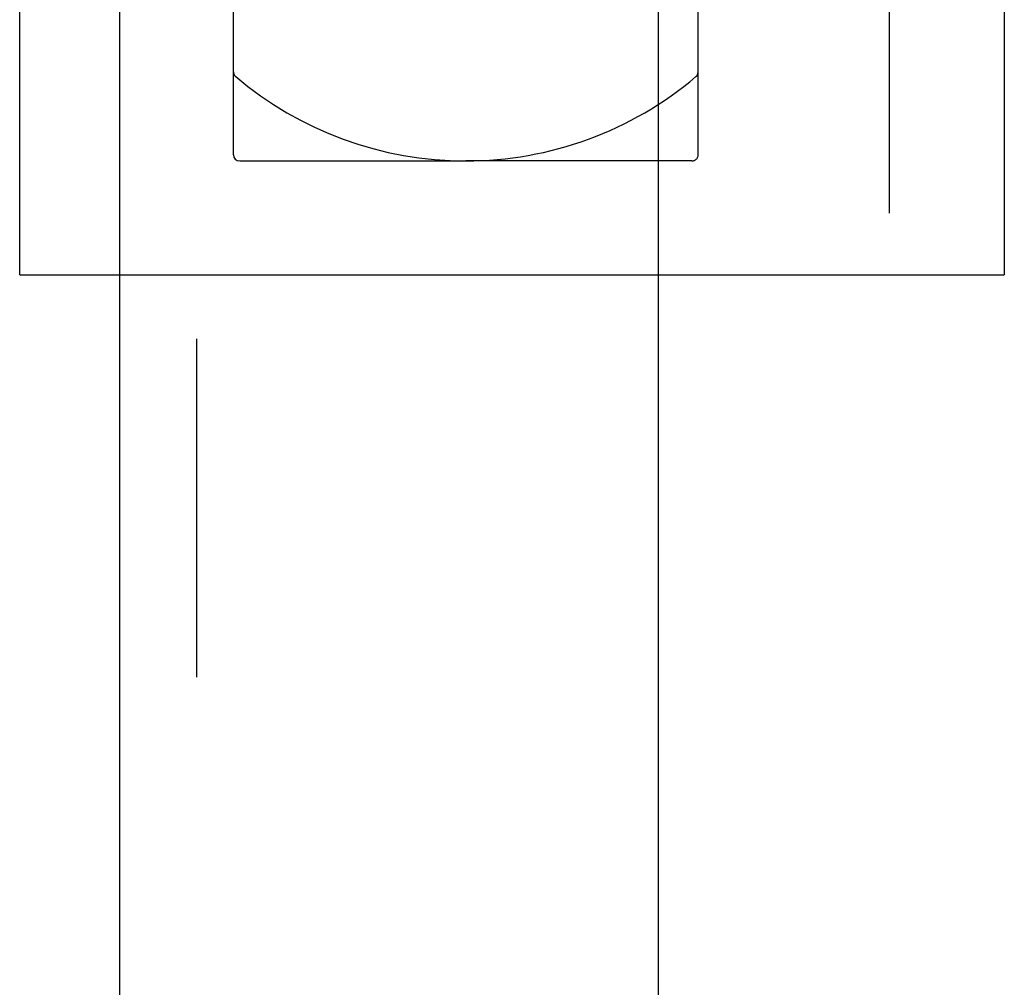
# Model space of a CAD drawing. Header units: inches. Extents: x 0 to 100, y 0 to 65.
# Tile 80 of 121: x 80.9 to 82.5, y 24.26 to 25.84. Entities that reach past the tile are written whole.
import ezdxf

# ---------------------------------------------------------------- set-up
doc = ezdxf.new("R2010")
doc.units = ezdxf.units.IN
doc.header["$LTSCALE"] = 5.5
doc.header["$MEASUREMENT"] = 0
doc.linetypes.add('HIDDEN', pattern=[0.2, 0.1, -0.1])
doc.layers.get('0').update_dxf_attribs({"linetype": 'CONTINUOUS'})
doc.layers.add('DEFAULT_2', color=8, linetype='HIDDEN')

msp = doc.modelspace()

# ---------------------------------------------------------------- linework, layer by layer
at = {"color": 7, "linetype": 'Continuous'}
for p, q in [((82.4985, 27.1728), (82.4985, 25.4228)), ((82.001, 25.7524), (82.001, 26.9778)), ((81.246, 25.6178), (81.246, 26.6166)), ((80.8985, 25.4228), (80.8985, 25.8778)), ((81.256, 25.6078), (81.6235, 25.6078)), ((80.8985, 25.4228), (82.4985, 25.4228))]:
    msp.add_line(p, q, dxfattribs=at)
at = {"color": 3, "linetype": 'Continuous'}
for p, q in [((81.0615, 6.9228), (81.0615, 25.4228)), ((81.9365, 11.5791), (81.9365, 25.4228))]:
    msp.add_line(p, q, dxfattribs=at)
at = {"color": 7, "linetype": 'Continuous'}
for centre, radius, start, end in [((81.6235, 26.1868), 0.579, 270, 310.2351), ((81.991, 25.7524), 0.01, 310.2351, 360), ((81.256, 25.6178), 0.01, 180, 270)]:
    msp.add_arc(centre, radius, start, end, dxfattribs=at)
at = {"layer": 'DEFAULT_2', "color": 8, "linetype": 'HIDDEN'}
for p, q in [((81.1865, 7.1687), (81.1865, 45.4269)), ((81.0615, 25.4228), (81.0615, 27.1728)), ((81.9365, 25.4228), (81.9365, 27.1728)), ((82.3115, 27.1728), (82.3115, 25.4228)), ((82.001, 25.6178), (82.001, 25.7524)), ((81.991, 25.6078), (81.6235, 25.6078))]:
    msp.add_line(p, q, dxfattribs=at)
for centre, radius, start, end in [((81.256, 25.7524), 0.01, 180, 229.7649), ((81.6235, 26.1868), 0.579, 229.7649, 270), ((81.991, 25.6178), 0.01, 270, 360)]:
    msp.add_arc(centre, radius, start, end, dxfattribs=at)

doc.saveas('drawing.dxf')
